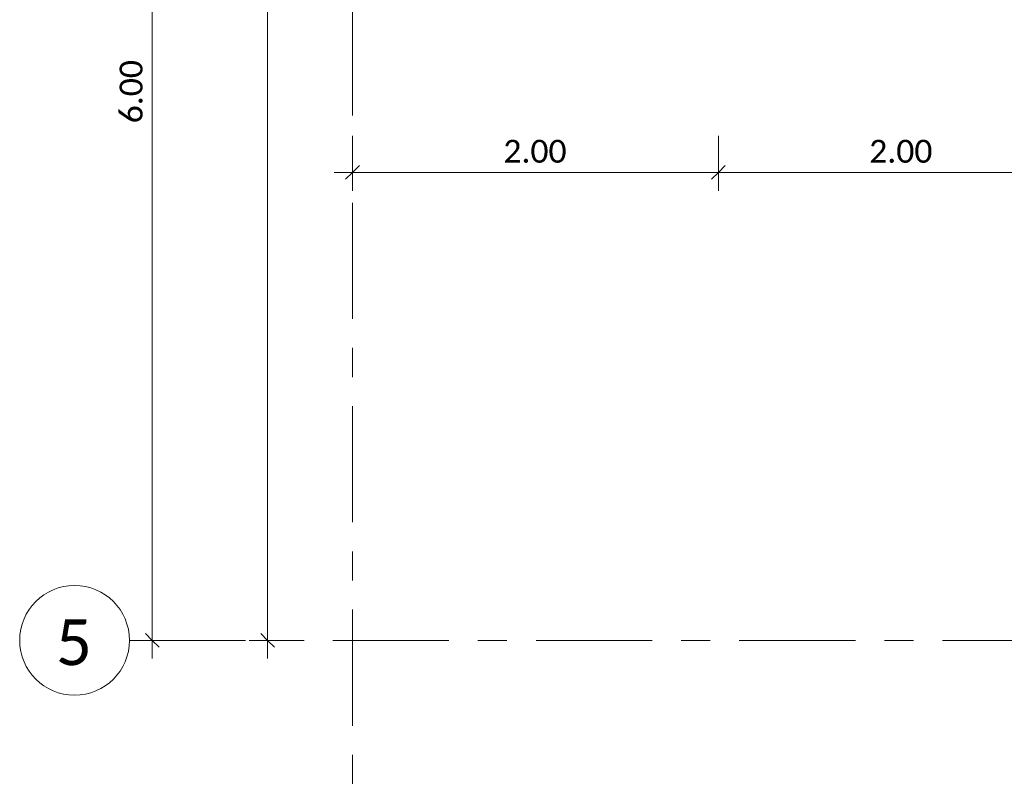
# Model space of a CAD drawing. Header units: metres. Extents: x -3 to 135, y -4 to 27.
# Tile 1 of 81: x -3 to 2, y 0 to 4. Entities that reach past the tile are written whole.
import ezdxf

# ---------------------------------------------------------------- set-up
doc = ezdxf.new("R2010")
doc.units = ezdxf.units.M
doc.linetypes.add('Rasterlinie', pattern=[1.11125, 0.635, -0.15875, 0.15875, -0.15875])
for name, color, linetype, lineweight in [('A-ANNO-DIMS', 211, 'Continuous', 9), ('A-ANNO-DIMS-50', 211, 'Continuous', 9), ('S-GRID', 1, 'Continuous', 9), ('S-GRID-IDEN', 1, 'Continuous', 9)]:
    doc.layers.add(name, color=color, linetype=linetype, lineweight=lineweight)
doc.styles.add('Calibri', font='calibri.ttf', dxfattribs={"height": 0.25})
doc.styles.add('Calibri_1', font='calibri.ttf', dxfattribs={"height": 0.125})
doc.dimstyles.new('Bogen25', dxfattribs={"dimscale": 0.3048, "dimtxt": 0.147169, "dimasz": 0.246063, "dimexe": 0.328084, "dimexo": 0.328084, "dimgap": 0.016404, "dimtad": 1, "dimrnd": 0.001, "dimzin": 0, "dimdsep": 46, "dimtxsty": 'Calibri_1', "dimblk1": 'OBLIQUE', "dimblk2": 'OBLIQUE', "dimsah": 1, "dimcen": 0.09, "dimdle": 0.328084, "dimadec": 0, "dimazin": 0, "dimtfac": 1, "dimtdec": 4, "dimtix": 1, "dimtmove": 0, "dimatfit": 3, "dimfxl": 1, "dimtvp": 1, "dimtolj": 1, "dimtzin": 0, "dimlwd": 18, "dimlwe": 18, "dimarcsym": 2})
doc.dimstyles.new('DIM25', dxfattribs={"dimscale": 0.3048, "dimtxt": 0.147169, "dimasz": 0.246063, "dimexe": 0.328084, "dimexo": 0.0625, "dimgap": 0.016404, "dimtad": 1, "dimrnd": 0.001, "dimzin": 0, "dimdsep": 46, "dimtxsty": 'Calibri_1', "dimblk1": 'OBLIQUE', "dimblk2": 'OBLIQUE', "dimsah": 1, "dimcen": 0.09, "dimdle": 0.328084, "dimadec": 0, "dimazin": 0, "dimtfac": 1, "dimtdec": 4, "dimtix": 1, "dimtmove": 0, "dimatfit": 3, "dimfxl": 0.656168, "dimfxlon": 1, "dimtvp": 1, "dimtolj": 1, "dimtzin": 0, "dimlwd": 18, "dimlwe": 18, "dimarcsym": 2})

# ---------------------------------------------------------------- blocks, each defined once
blk = doc.blocks.new('Raster - 5_0-CAL mit Kreis-650460-Fundamente Draufsicht')
at = {"layer": 'S-GRID-IDEN'}
blk.add_circle((0, 0), 0.006, dxfattribs=at)
blk = doc.blocks.new('DIMBLOCK4-Fundamente Draufsicht')
at = {"layer": 'A-ANNO-DIMS-50', "lineweight": 35}
for p, q in [((-2.5312, 6.7635), (-2.5687, 6.801)), ((-2.5312, 6.7635), (-2.4937, 6.726)), ((-2.5312, 0.7635), (-2.5687, 0.801)), ((-2.5312, 0.7635), (-2.4937, 0.726))]:
    blk.add_line(p, q, dxfattribs=at)
at = {"layer": 'A-ANNO-DIMS-50', "lineweight": 18}
for p, q in [((-2.5312, 6.7635), (-2.5782, 6.7635)), ((-2.5312, 6.7635), (-2.5312, 0.6635)), ((-2.5312, 6.7635), (-2.4312, 6.7635)), ((-2.5312, 0.7635), (-2.5782, 0.7635)), ((-2.5312, 0.7635), (-2.4312, 0.7635))]:
    blk.add_line(p, q, dxfattribs=at)
at = {"layer": 'A-ANNO-DIMS-50', "color": 0, "lineweight": 18, "insert": (-2.7094, 3.5884), "char_height": 0.125, "width": 0.420292, "attachment_point": 1, "rotation": 90, "line_spacing_factor": 1.158048, "style": 'Calibri_1'}
blk.add_mtext('6.00', dxfattribs=at)
blk = doc.blocks.new('_Oblique')
at = {"color": 0, "linetype": 'ByBlock', "lineweight": -2}
blk.add_line((-0.5, -0.5), (0.5, 0.5), dxfattribs=at)
blk = doc.blocks.new('DIMBLOCK5-Fundamente Draufsicht')
at = {"layer": 'A-ANNO-DIMS-50', "lineweight": 18}
for p, q in [((-1.9009, 24.8635), (-1.9009, 0.6635)), ((-1.9009, 24.7635), (-2.0009, 24.7635)), ((-1.9009, 24.7635), (-1.7009, 24.7635)), ((-1.9009, 0.7635), (-2.0009, 0.7635)), ((-1.9009, 0.7635), (-1.7009, 0.7635))]:
    blk.add_line(p, q, dxfattribs=at)
at = {"layer": 'A-ANNO-DIMS-50', "lineweight": 35}
for p, q in [((-1.9009, 24.7635), (-1.9384, 24.801)), ((-1.9009, 24.7635), (-1.8634, 24.726)), ((-1.9009, 0.7635), (-1.9384, 0.801)), ((-1.9009, 0.7635), (-1.8634, 0.726))]:
    blk.add_line(p, q, dxfattribs=at)
at = {"layer": 'A-ANNO-DIMS-50', "color": 0, "lineweight": 18, "insert": (-2.0792, 12.5384), "char_height": 0.125, "width": 0.540375, "attachment_point": 1, "rotation": 90, "line_spacing_factor": 1.158048, "style": 'Calibri_1'}
blk.add_mtext('24.00', dxfattribs=at)
blk = doc.blocks.new('DIMBLOCK52-Fundamente Draufsicht')
at = {"layer": 'A-ANNO-DIMS-50', "lineweight": 18}
for p, q in [((-1.4365, 3.3199), (-1.4365, 3.5199)), ((0.5635, 3.3199), (0.5635, 3.5199)), ((-1.5365, 3.3199), (0.5635, 3.3199)), ((-1.4365, 3.3199), (-1.4365, 3.2199)), ((0.5635, 3.3199), (0.5635, 3.2199))]:
    blk.add_line(p, q, dxfattribs=at)
at = {"layer": 'A-ANNO-DIMS-50', "lineweight": 35}
for p, q in [((-1.4365, 3.3199), (-1.399, 3.3574)), ((0.5635, 3.3199), (0.601, 3.3574)), ((-1.4365, 3.3199), (-1.474, 3.2824)), ((0.5635, 3.3199), (0.526, 3.2824))]:
    blk.add_line(p, q, dxfattribs=at)
at = {"layer": 'A-ANNO-DIMS-50', "color": 0, "lineweight": 18, "insert": (-0.6116, 3.4981), "char_height": 0.125, "width": 0.420292, "attachment_point": 1, "line_spacing_factor": 1.158048, "style": 'Calibri_1'}
blk.add_mtext('2.00', dxfattribs=at)
blk = doc.blocks.new('DIMBLOCK53-Fundamente Draufsicht')
at = {"layer": 'A-ANNO-DIMS-50', "lineweight": 18}
for p, q in [((0.5635, 3.3199), (0.5635, 3.5199)), ((2.5635, 3.3199), (2.5635, 3.5199)), ((0.5635, 3.3199), (2.5635, 3.3199)), ((0.5635, 3.3199), (0.5635, 3.2199)), ((2.5635, 3.3199), (2.5635, 3.2199))]:
    blk.add_line(p, q, dxfattribs=at)
at = {"layer": 'A-ANNO-DIMS-50', "lineweight": 35}
for p, q in [((0.5635, 3.3199), (0.601, 3.3574)), ((2.5635, 3.3199), (2.601, 3.3574)), ((0.5635, 3.3199), (0.526, 3.2824)), ((2.5635, 3.3199), (2.526, 3.2824))]:
    blk.add_line(p, q, dxfattribs=at)
at = {"layer": 'A-ANNO-DIMS-50', "color": 0, "lineweight": 18, "insert": (1.3884, 3.4981), "char_height": 0.125, "width": 0.420292, "attachment_point": 1, "line_spacing_factor": 1.158048, "style": 'Calibri_1'}
blk.add_mtext('2.00', dxfattribs=at)

msp = doc.modelspace()

# ---------------------------------------------------------------- linework, layer by layer
at = {"layer": 'S-GRID', "linetype": 'Rasterlinie'}
for p, q in [((-1.4365, 25.3796), (-1.4365, -0.0229)), ((-2.6557, 0.7635), (47.2152, 0.7635))]:
    msp.add_line(p, q, dxfattribs=at)

# ---------------------------------------------------------------- block references
at = {"layer": 'S-GRID-IDEN', "xscale": 49.99999999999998, "yscale": 49.99999999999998, "zscale": 49.99999999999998, "rotation": 269.9999999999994}
msp.add_blockref('Raster - 5_0-CAL mit Kreis-650460-Fundamente Draufsicht', (-2.9557, 0.7635), dxfattribs=at)

# ---------------------------------------------------------------- texts
at = {"layer": 'S-GRID-IDEN', "insert": (-3.0579, 0.8778), "char_height": 0.25, "width": 0.244515, "attachment_point": 1, "style": 'Calibri'}
msp.add_mtext('5', dxfattribs=at)

# ---------------------------------------------------------------- dimensions: what is measured, and where the dimension line sits
at = {"layer": 'A-ANNO-DIMS', "lineweight": 18}
for base, p1, p2, dimstyle, override, picture, middle in [((-1.9009, 0.7635), (-1.7009, 24.7635), (-1.7009, 0.7635), 'DIM25', {"dimpost": '<>', "dimfxl": 24}, 'DIMBLOCK5-Fundamente Draufsicht', (-1.9699, 12.7635)), ((-2.5312, 0.7635), (-2.4782, 6.7635), (-2.4782, 0.7635), 'Bogen25', {"dimpost": '<>', "dimfxl": 6}, 'DIMBLOCK4-Fundamente Draufsicht', (-2.6002, 3.7635))]:
    dim = msp.add_linear_dim(base=base, p1=p1, p2=p2, angle=90, dimstyle=dimstyle, override=override, dxfattribs=at)
    dim.commit()
    dim.dimension.update_dxf_attribs({"geometry": picture, "text_midpoint": middle})
for base, p1, p2, picture, middle in [((0.5635, 3.3199), (-1.4365, 3.5199), (0.5635, 3.5199), 'DIMBLOCK52-Fundamente Draufsicht', (-0.4365, 3.3889)), ((2.5635, 3.3199), (0.5635, 3.5199), (2.5635, 3.5199), 'DIMBLOCK53-Fundamente Draufsicht', (1.5635, 3.3889))]:
    dim = msp.add_linear_dim(base=base, p1=p1, p2=p2, dimstyle='DIM25', override={"dimpost": '<>', "dimfxl": 2}, dxfattribs=at)
    dim.commit()
    dim.dimension.update_dxf_attribs({"geometry": picture, "text_midpoint": middle})

doc.saveas('drawing.dxf')
